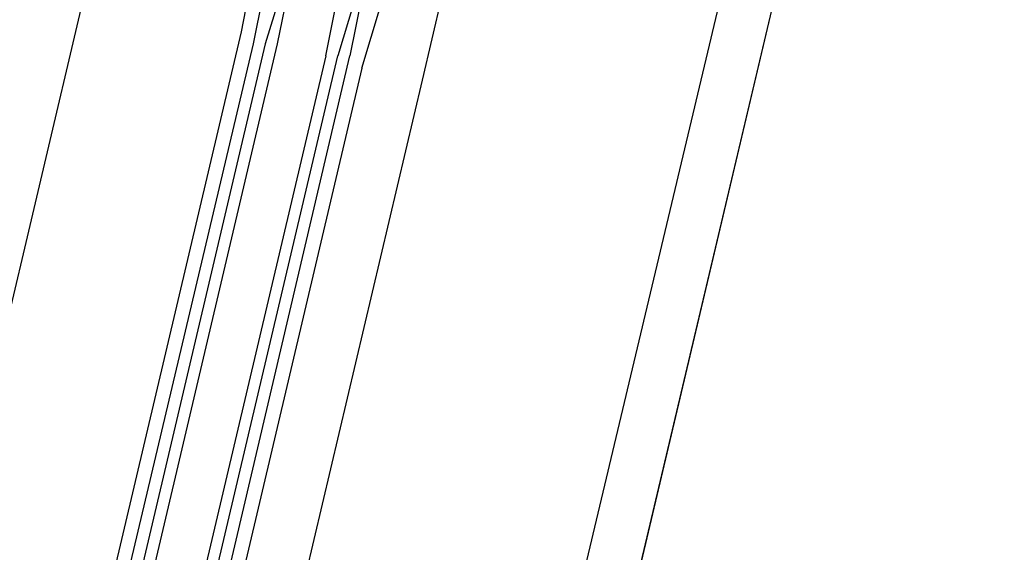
# Model space of a CAD drawing. Header units: feet. Extents: x -79 to 198, y -22 to 181.
# Tile 121 of 256: x 115.409 to 116.495, y 66.804 to 67.391. Entities that reach past the tile are written whole.
import ezdxf

# ---------------------------------------------------------------- set-up
doc = ezdxf.new("R2010")
doc.units = ezdxf.units.FT
doc.layers.add('A-LINEA', color=7, linetype='CONTINUOUS')

msp = doc.modelspace()

# ---------------------------------------------------------------- linework, layer by layer
at = {"layer": 'A-LINEA'}
for p, q in [((121.84, 91.1111), (114.56, 60.2978)), ((115.8533, 67.3244), (115.9467, 67.7244)), ((114.5733, 60.6444), (116.24, 67.6578)), ((115.7333, 67.5378), (115.68, 67.3644)), ((115.6667, 67.4444), (115.6533, 67.3778)), ((115.68, 67.4311), (115.6667, 67.3644)), ((115.48, 67.4178), (114.7733, 64.4178)), ((115.6533, 67.3778), (114.9467, 64.3778)), ((115.6667, 67.3644), (114.96, 64.3778)), ((115.68, 67.3644), (114.9733, 64.3644)), ((115.6933, 67.3644), (114.9867, 64.3644)), ((115.1467, 64.3244), (115.8533, 67.3244))]:
    msp.add_line(p, q, dxfattribs=at)
for points in [[(119.2267, 38.2711), (123.76, 57.4311), (117, 59.0311), (117.1467, 59.6844), (114.56, 60.2978), (115.0667, 62.4444), (118.2, 75.6978), (129.9467, 72.9244)], [(115.7467, 67.3511), (115.7733, 67.4844), (115.7867, 67.4844), (115.8, 67.4844), (115.76, 67.3511)], [(115.7867, 67.3378), (115.8267, 67.4711), (115.8133, 67.4711), (115.8, 67.4844), (115.7733, 67.3511)], [(115.7333, 67.4311), (115.7333, 67.4311), (115.7067, 67.4311), (115.6933, 67.3644)], [(115.7467, 67.3511), (115.0267, 64.2978), (115.04, 64.2844), (115.04, 64.2978), (115.76, 67.3511)], [(115.7867, 67.3378), (115.0667, 64.2844), (115.0533, 64.2844), (115.7733, 67.3511)]]:
    msp.add_lwpolyline(points, dxfattribs=at)

doc.saveas('drawing.dxf')
